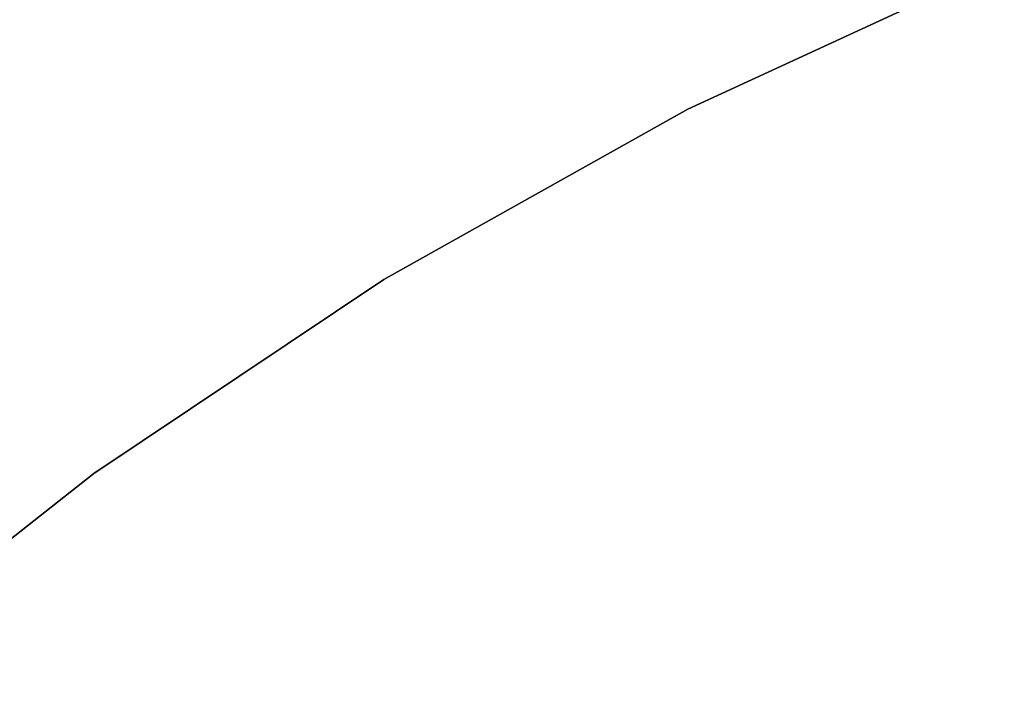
# Model space of a CAD drawing. Extents: x -102 to 102, y -101 to 102.
# Tile 217 of 256: x -22.65 to -14.34, y 28.51 to 34.16. Entities that reach past the tile are written whole.
import ezdxf

# ---------------------------------------------------------------- set-up
doc = ezdxf.new("R2010")
doc.units = 0
doc.header["$LTSCALE"] = 25.4
doc.layers.get('0').update_dxf_attribs({"linetype": 'CONTINUOUS'})

# ---------------------------------------------------------------- blocks, each defined once
blk = doc.blocks.new('NL2500011659_STL')
at = {"color": 0}
for p, q in [((-14.3352, 34.6394, -2), (-17.0092, 33.4066, -2)), ((-17.0092, 33.4066), (-14.3352, 34.6394)), ((-17.0092, 33.4066), (-14.3352, 34.6394)), ((-14.3352, 34.6394, -2), (-17.0092, 33.4066, -2)), ((-17.0092, 33.4066, -2), (-19.5783, 31.9679, -2)), ((-19.5783, 31.9679), (-17.0092, 33.4066)), ((-19.5783, 31.9679), (-17.0092, 33.4066)), ((-17.0092, 33.4066, -2), (-19.5783, 31.9679, -2)), ((-17.0092, 33.4066), (-17.0092, 33.4066, -2)), ((-17.0092, 33.4066), (-17.0092, 33.4066, -2)), ((-19.5783, 31.9679, -2), (-22.0265, 30.332, -2)), ((-22.0265, 30.332), (-19.5783, 31.9679)), ((-22.0265, 30.332), (-19.5783, 31.9679)), ((-19.5783, 31.9679, -2), (-22.0265, 30.332, -2)), ((-19.5783, 31.9679), (-19.5783, 31.9679, -2)), ((-19.5783, 31.9679), (-19.5783, 31.9679, -2)), ((-22.0265, 30.332, -2), (-24.3389, 28.5091, -2)), ((-24.3389, 28.5091), (-22.0265, 30.332)), ((-24.3389, 28.5091), (-22.0265, 30.332)), ((-22.0265, 30.332, -2), (-24.3389, 28.5091, -2)), ((-22.0265, 30.332), (-22.0265, 30.332, -2)), ((-22.0265, 30.332), (-22.0265, 30.332, -2))]:
    blk.add_line(p, q, dxfattribs=at)

msp = doc.modelspace()

# ---------------------------------------------------------------- block references
at = {"color": 0}
msp.add_blockref('NL2500011659_STL', (0, 0), dxfattribs=at)

doc.saveas('drawing.dxf')
